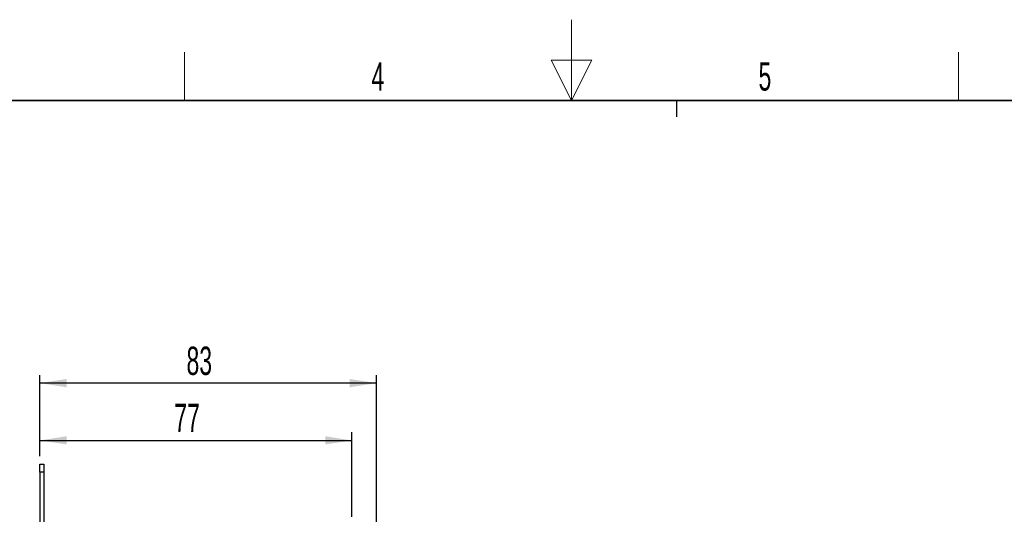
# Model space of a CAD drawing. Header units: millimetres. Extents: x 5 to 418, y 2 to 292.
# Tile 9 of 17: x 149 to 270, y 231 to 292. Entities that reach past the tile are written whole.
import ezdxf

# ---------------------------------------------------------------- set-up
doc = ezdxf.new("R2010")
doc.units = ezdxf.units.MM
doc.layers.add('SLD-0', color=7, linetype='Continuous')
doc.styles.add('SLDTEXTSTYLE0', font='TXT', dxfattribs={"width": 0.605})
doc.dimstyles.new('SLDDIMSTYLE0', dxfattribs={"dimtxt": 3.5, "dimasz": 3.302, "dimexe": 0, "dimexo": 0.0625, "dimgap": 0.875, "dimtad": 1, "dimlfac": 2, "dimrnd": 1e-09, "dimzin": 12, "dimdsep": 46, "dimtxsty": 'SLDTEXTSTYLE0', "dimsah": 1, "dimcen": 0.09, "dimadec": 0, "dimazin": 3, "dimtfac": 1, "dimtofl": 0, "dimtmove": 0, "dimatfit": 3, "dimfxl": 1, "dimfrac": 2, "dimtolj": 1, "dimtzin": 12, "dimarcsym": 0})
doc.dimstyles.new('SLDDIMSTYLE3', dxfattribs={"dimtxt": 3.5, "dimasz": 3.302, "dimexe": 0, "dimexo": 0.0625, "dimgap": 0.875, "dimtad": 1, "dimdec": 0, "dimlfac": 2, "dimrnd": 1e-09, "dimzin": 12, "dimdsep": 46, "dimtxsty": 'SLDTEXTSTYLE0', "dimsah": 1, "dimcen": 0.09, "dimadec": 0, "dimazin": 3, "dimtfac": 1, "dimtdec": 0, "dimtofl": 0, "dimtmove": 0, "dimatfit": 3, "dimfxl": 1, "dimfrac": 2, "dimtolj": 1, "dimtzin": 12, "dimarcsym": 0})

# ---------------------------------------------------------------- blocks, each defined once
blk = doc.blocks.new('_D_6')
at = {"layer": 'SLD-0', "color": 7}
for p, q in [((151.4, 238.61), (151.4, 241.54)), ((151.4, 240.54), (189.9, 240.54)), ((189.9, 231.11), (189.9, 241.54))]:
    blk.add_line(p, q, dxfattribs=at)
for points in [[(151.4, 240.54), (154.7, 240.04), (154.7, 241.05)], [(189.9, 240.54), (186.6, 241.05), (186.6, 240.04)]]:
    blk.add_solid(points, dxfattribs=at)
at = {"layer": 'SLD-0', "color": 7, "insert": (167.98, 245.06), "char_height": 3.5, "attachment_point": 1, "style": 'SLDTEXTSTYLE0'}
blk.add_mtext('77', dxfattribs=at)
blk = doc.blocks.new('_D_7')
at = {"layer": 'SLD-0', "color": 7}
for p, q in [((151.4, 238.61), (151.4, 248.61)), ((192.93, 206.61), (192.93, 248.61)), ((192.93, 247.61), (151.4, 247.61))]:
    blk.add_line(p, q, dxfattribs=at)
for points in [[(151.4, 247.61), (154.7, 247.1), (154.7, 248.12)], [(192.93, 247.61), (189.63, 248.12), (189.63, 247.1)]]:
    blk.add_solid(points, dxfattribs=at)
at = {"layer": 'SLD-0', "color": 7, "insert": (169.49, 252.12), "char_height": 3.5, "attachment_point": 1, "style": 'SLDTEXTSTYLE0'}
blk.add_mtext('83', dxfattribs=at)

msp = doc.modelspace()

# ---------------------------------------------------------------- linework, layer by layer
at = {"color": 7, "linetype": 'Continuous', "lineweight": 25}
for p, q in [((151.4025, 237.6109), (151.9025, 237.6109)), ((151.4025, 236.6109), (151.4025, 237.6109)), ((151.9025, 237.6109), (151.9025, 236.6109)), ((151.9025, 236.6109), (151.4025, 236.6109)), ((151.4025, 236.6109), (151.4025, 229.1109)), ((151.9025, 236.6109), (151.9025, 229.1109))]:
    msp.add_line(p, q, dxfattribs=at)
at = {"layer": 'SLD-0', "lineweight": 18}
for p, q in [((217, 292.5), (217, 282.5)), ((169.25, 282.5), (169.25, 288.5)), ((264.75, 282.5), (264.75, 288.5)), ((219.5, 287.5), (214.5, 287.5)), ((214.5, 287.5), (217, 282.5)), ((217, 282.5), (219.5, 287.5))]:
    msp.add_line(p, q, dxfattribs=at)
at = {"layer": 'SLD-0', "lineweight": 35}
msp.add_line((408, 282.5), (26, 282.5), dxfattribs=at)
at = {"layer": 'SLD-0'}
msp.add_line((230, 280.5), (230, 282.5), dxfattribs=at)
msp.add_line((230, 280.5), (230, 282.5), dxfattribs=at)

# ---------------------------------------------------------------- texts
at = {"layer": 'SLD-0', "char_height": 3.5, "attachment_point": 2, "style": 'SLDTEXTSTYLE0'}
for s, insert in [('4', (193.1027, 287.243)), ('5', (240.8527, 287.243))]:
    msp.add_mtext(s, dxfattribs=dict(at, insert=insert))

# ---------------------------------------------------------------- dimensions: what is measured, and where the dimension line sits
at = {"layer": 'SLD-0', "color": 7}
for base, p1, p2, dimstyle, picture, middle in [((151.4025, 247.6109), (192.9312, 206.5882), (151.4025, 237.6109), 'SLDDIMSTYLE3', '_D_7', (172.1669, 247.6109)), ((189.9025, 240.5448), (151.4025, 237.6109), (189.9025, 230.1109), 'SLDDIMSTYLE0', '_D_6', (170.6525, 240.5448))]:
    dim = msp.add_linear_dim(base=base, p1=p1, p2=p2, dimstyle=dimstyle, dxfattribs=at)
    dim.commit()
    dim.dimension.update_dxf_attribs({"geometry": picture, "text_midpoint": middle, "dimtype": 160})

doc.saveas('drawing.dxf')
